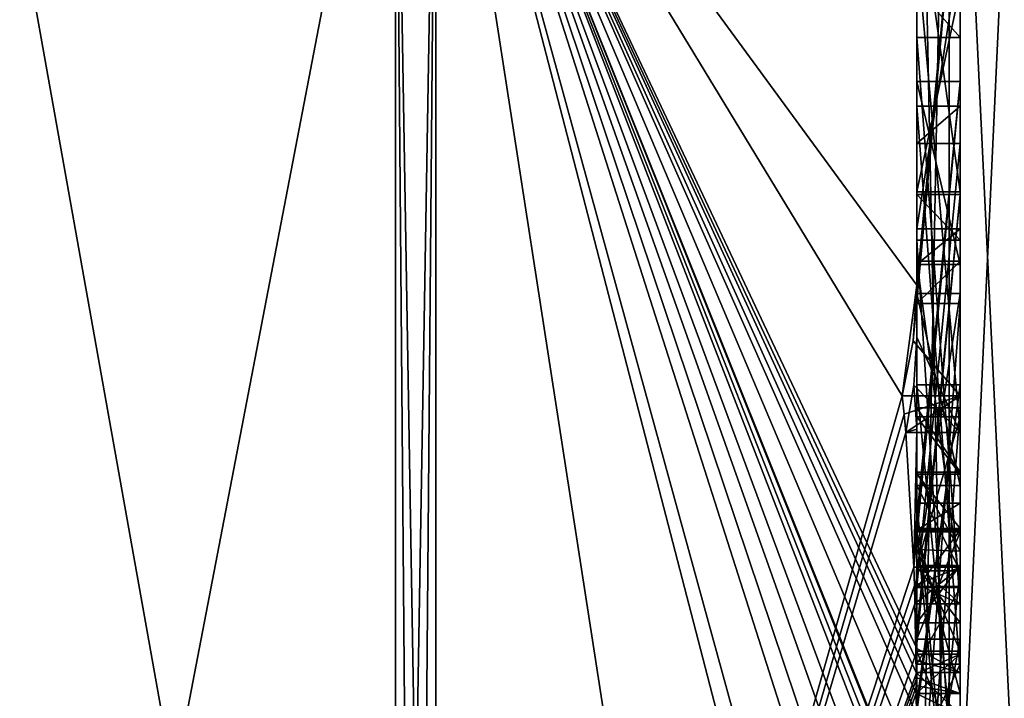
# Model space of a CAD drawing. Extents: x -23 to 1160, y -1999 to -1.
# Tile 246 of 254: x 1150.29 to 1154.8, y -43.9 to -40.79. Entities that reach past the tile are written whole.
import ezdxf

# ---------------------------------------------------------------- set-up
doc = ezdxf.new("R2010")
doc.units = 0
doc.header["$LTSCALE"] = 90.350045
for name, color, linetype in [('2592', 7, 'CONTINUOUS'), ('2597', 7, 'CONTINUOUS'), ('2598', 7, 'CONTINUOUS'), ('2599', 7, 'CONTINUOUS'), ('2600', 7, 'CONTINUOUS'), ('2605', 7, 'CONTINUOUS'), ('2606', 7, 'CONTINUOUS'), ('2613', 7, 'CONTINUOUS'), ('2614', 7, 'CONTINUOUS'), ('2615', 7, 'CONTINUOUS'), ('2618', 7, 'CONTINUOUS'), ('2619', 7, 'CONTINUOUS'), ('2620', 7, 'CONTINUOUS'), ('2622', 7, 'CONTINUOUS'), ('2623', 7, 'CONTINUOUS'), ('2624', 7, 'CONTINUOUS'), ('2625', 7, 'CONTINUOUS'), ('2626', 7, 'CONTINUOUS'), ('2627', 7, 'CONTINUOUS'), ('2628', 7, 'CONTINUOUS'), ('2629', 7, 'CONTINUOUS'), ('2630', 7, 'CONTINUOUS'), ('2631', 7, 'CONTINUOUS'), ('2632', 7, 'CONTINUOUS'), ('2633', 7, 'CONTINUOUS'), ('2634', 7, 'CONTINUOUS'), ('2635', 7, 'CONTINUOUS'), ('2636', 7, 'CONTINUOUS'), ('2640', 7, 'CONTINUOUS'), ('2674', 7, 'CONTINUOUS'), ('2675', 7, 'CONTINUOUS'), ('2722', 7, 'CONTINUOUS'), ('2723', 7, 'CONTINUOUS'), ('2724', 7, 'CONTINUOUS'), ('2725', 7, 'CONTINUOUS'), ('2726', 7, 'CONTINUOUS'), ('2731', 7, 'CONTINUOUS'), ('2732', 7, 'CONTINUOUS'), ('2733', 7, 'CONTINUOUS'), ('2734', 7, 'CONTINUOUS'), ('2735', 7, 'CONTINUOUS'), ('2736', 7, 'CONTINUOUS'), ('2737', 7, 'CONTINUOUS'), ('2738', 7, 'CONTINUOUS'), ('2739', 7, 'CONTINUOUS'), ('2740', 7, 'CONTINUOUS'), ('2741', 7, 'CONTINUOUS'), ('2742', 7, 'CONTINUOUS'), ('2743', 7, 'CONTINUOUS'), ('2745', 7, 'CONTINUOUS'), ('2746', 7, 'CONTINUOUS'), ('2747', 7, 'CONTINUOUS'), ('2748', 7, 'CONTINUOUS'), ('2749', 7, 'CONTINUOUS'), ('2750', 7, 'CONTINUOUS'), ('2751', 7, 'CONTINUOUS'), ('2752', 7, 'CONTINUOUS')]:
    doc.layers.add(name, color=color, linetype=linetype)

msp = doc.modelspace()

# ---------------------------------------------------------------- linework, layer by layer
at = {"layer": '2592', "linetype": 'CONTINUOUS'}
for points in [[(1154.4, -35.6608, 50.9321), (1154.4, -42.0038, 46.5699), (1154.4, -37.0392, 48.6813), (1154.4, -35.6608, 50.9321)], [(1154.4, -37.0392, 48.6813), (1154.4, -42.0038, 46.5699), (1154.4, -38.471, 47.7638), (1154.4, -37.0392, 48.6813)], [(1154.4, -41.1824, 22.8326), (1154.4, -39.1573, 17.0074), (1154.4, -38.471, 18.2362), (1154.4, -41.1824, 22.8326)], [(1154.4, -41.1824, 22.8326), (1154.4, -38.471, 18.2362), (1154.4, -46.0213, 31.3138), (1154.4, -41.1824, 22.8326)], [(1154.4, -43.9233, 38.4201), (1154.4, -44.7004, 37.0741), (1154.4, -38.471, 47.7638), (1154.4, -43.9233, 38.4201)], [(1154.4, -38.471, 47.7638), (1154.4, -44.7004, 37.0741), (1154.4, -46.0213, 34.6862), (1154.4, -38.471, 47.7638)], [(1154.4, -42.8623, 40.2577), (1154.4, -43.9233, 38.4201), (1154.4, -38.471, 47.7638), (1154.4, -42.8623, 40.2577)], [(1154.4, -42.5668, 40.7696), (1154.4, -42.8623, 40.2577), (1154.4, -38.471, 47.7638), (1154.4, -42.5668, 40.7696)], [(1154.4, -41.7982, 42.1008), (1154.4, -42.5668, 40.7696), (1154.4, -38.471, 47.7638), (1154.4, -41.7982, 42.1008)], [(1154.4, -41.5888, 42.4636), (1154.4, -41.7982, 42.1008), (1154.4, -38.471, 47.7638), (1154.4, -41.5888, 42.4636)], [(1154.4, -40.868, 43.712), (1154.4, -41.5888, 42.4636), (1154.4, -38.471, 47.7638), (1154.4, -40.868, 43.712)], [(1154.4, -40.6416, 44.1042), (1154.4, -40.868, 43.712), (1154.4, -38.471, 47.7638), (1154.4, -40.6416, 44.1042)], [(1154.4, -42.0038, 46.5699), (1154.4, -39.9144, 45.3636), (1154.4, -38.471, 47.7638), (1154.4, -42.0038, 46.5699)], [(1154.4, -43.6713, 21.3956), (1154.4, -39.1573, 17.0074), (1154.4, -41.1824, 22.8326), (1154.4, -43.6713, 21.3956)], [(1154.4, -41.5757, 45.2204), (1154.4, -40.6416, 44.1042), (1154.4, -40.1409, 44.9714), (1154.4, -41.5757, 45.2204)], [(1154.4, -40.4525, 45.2864), (1154.4, -42.2421, 46.3196), (1154.4, -41.745, 45.5097), (1154.4, -40.4525, 45.2864)], [(1154.4, -43.2856, 45.1078), (1154.4, -41.5888, 42.4636), (1154.4, -40.868, 43.712), (1154.4, -43.2856, 45.1078)], [(1154.4, -41.0701, 44.2166), (1154.4, -41.9098, 45.2243), (1154.4, -42.6649, 45.8527), (1154.4, -41.0701, 44.2166)], [(1154.4, -43.0722, 45.3725), (1154.4, -41.0701, 44.2166), (1154.4, -42.6649, 45.8527), (1154.4, -43.0722, 45.3725)], [(1154.4, -41.3536, 23.129), (1154.4, -41.1824, 22.8326), (1154.4, -46.0213, 31.3138), (1154.4, -41.3536, 23.129)], [(1154.4, -43.3864, 21.9554), (1154.4, -41.3536, 23.129), (1154.4, -41.8936, 24.0644), (1154.4, -43.3864, 21.9554)], [(1154.4, -41.8936, 24.0644), (1154.4, -41.3536, 23.129), (1154.4, -46.0213, 31.3138), (1154.4, -41.8936, 24.0644)], [(1154.4, -43.5981, 44.7025), (1154.4, -41.5888, 42.4636), (1154.4, -43.4432, 44.9061), (1154.4, -43.5981, 44.7025)], [(1154.4, -43.4432, 44.9061), (1154.4, -41.5888, 42.4636), (1154.4, -43.2856, 45.1078), (1154.4, -43.4432, 44.9061)], [(1154.4, -41.745, 45.5097), (1154.4, -42.2421, 46.3196), (1154.4, -41.9098, 45.2243), (1154.4, -41.745, 45.5097)], [(1154.4, -44.8863, 42.752), (1154.4, -42.5668, 40.7696), (1154.4, -41.7982, 42.1008), (1154.4, -44.8863, 42.752)], [(1154.4, -42.0881, 24.4014), (1154.4, -41.8936, 24.0644), (1154.4, -46.0213, 31.3138), (1154.4, -42.0881, 24.4014)], [(1154.4, -41.9098, 45.2243), (1154.4, -42.2421, 46.3196), (1154.4, -42.6649, 45.8527), (1154.4, -41.9098, 45.2243)], [(1154.4, -42.9225, 43.4447), (1154.4, -43.3148, 42.7653), (1154.4, -42.0428, 42.4851), (1154.4, -42.9225, 43.4447)], [(1154.4, -44.6844, 22.9024), (1154.4, -42.0881, 24.4014), (1154.4, -42.8713, 25.1498), (1154.4, -44.6844, 22.9024)], [(1154.4, -42.8713, 25.1498), (1154.4, -42.0881, 24.4014), (1154.4, -42.608, 25.3018), (1154.4, -42.8713, 25.1498)], [(1154.4, -42.608, 25.3018), (1154.4, -42.0881, 24.4014), (1154.4, -46.0213, 31.3138), (1154.4, -42.608, 25.3018)], [(1154.4, -43.9214, 21.7412), (1154.4, -42.4607, 23.7837), (1154.4, -44.4993, 22.6066), (1154.4, -43.9214, 21.7412)], [(1154.4, -45.158, 42.2656), (1154.4, -42.5668, 40.7696), (1154.4, -45.024, 42.5097), (1154.4, -45.158, 42.2656)], [(1154.4, -45.024, 42.5097), (1154.4, -42.5668, 40.7696), (1154.4, -44.8863, 42.752), (1154.4, -45.024, 42.5097)], [(1154.4, -43.2894, 26.4821), (1154.4, -42.608, 25.3018), (1154.4, -46.0213, 31.3138), (1154.4, -43.2894, 26.4821)], [(1154.4, -43.2164, 39.8471), (1154.4, -43.9233, 38.4201), (1154.4, -42.8623, 40.2577), (1154.4, -43.2164, 39.8471)], [(1154.4, -43.1201, 25.5806), (1154.4, -44.6844, 22.9024), (1154.4, -42.8713, 25.1498), (1154.4, -43.1201, 25.5806)], [(1154.4, -43.0044, 40.6196), (1154.4, -45.0759, 41.8156), (1154.4, -43.1278, 40.406), (1154.4, -43.0044, 40.6196)], [(1154.4, -44.9428, 23.9538), (1154.4, -44.6844, 22.9024), (1154.4, -43.1201, 25.5806), (1154.4, -44.9428, 23.9538)], [(1154.4, -45.1915, 24.3847), (1154.4, -44.9428, 23.9538), (1154.4, -43.1201, 25.5806), (1154.4, -45.1915, 24.3847)], [(1154.4, -43.1278, 40.406), (1154.4, -45.0759, 41.8156), (1154.4, -43.3925, 40.1131), (1154.4, -43.1278, 40.406)], [(1154.4, -43.1358, 43.6833), (1154.4, -43.8058, 44.4205), (1154.4, -43.6281, 42.8308), (1154.4, -43.1358, 43.6833)], [(1154.4, -43.6825, 39.6419), (1154.4, -43.9233, 38.4201), (1154.4, -43.2164, 39.8471), (1154.4, -43.6825, 39.6419)], [(1154.4, -43.5527, 26.33), (1154.4, -43.2894, 26.4821), (1154.4, -46.0213, 31.3138), (1154.4, -43.5527, 26.33)], [(1154.4, -43.2944, 25.8826), (1154.4, -43.5527, 26.33), (1154.4, -45.3659, 24.6866), (1154.4, -43.2944, 25.8826)], [(1154.4, -43.3925, 40.1131), (1154.4, -45.0759, 41.8156), (1154.4, -43.7428, 39.9829), (1154.4, -43.3925, 40.1131)], [(1154.4, -45.3659, 24.6866), (1154.4, -43.5527, 26.33), (1154.4, -46.0213, 31.3138), (1154.4, -45.3659, 24.6866)], [(1154.4, -43.6281, 42.8308), (1154.4, -43.8058, 44.4205), (1154.4, -44.2671, 43.7532), (1154.4, -43.6281, 42.8308)], [(1154.4, -44.7017, 43.0683), (1154.4, -43.6281, 42.8308), (1154.4, -44.2671, 43.7532), (1154.4, -44.7017, 43.0683)], [(1154.4, -44.2139, 39.6461), (1154.4, -43.9233, 38.4201), (1154.4, -43.6825, 39.6419), (1154.4, -44.2139, 39.6461)], [(1154.4, -43.7428, 39.9829), (1154.4, -45.0759, 41.8156), (1154.4, -44.1618, 40.0093), (1154.4, -43.7428, 39.9829)]]:
    msp.add_3dface(points, dxfattribs=at)
at = {"layer": '2597', "linetype": 'CONTINUOUS'}
for points in [[(1154.4, -42.0038, 46.5699), (1154.4, -35.6608, 50.9321), (1152.1949, -38.9913, 52.0374), (1154.4, -42.0038, 46.5699)], [(1154.3341, -42.5125, 46.8636), (1154.4, -42.0038, 46.5699), (1152.1949, -38.9913, 52.0374), (1154.3341, -42.5125, 46.8636)], [(1152.1949, -49.9825, 33), (1154.3341, -42.5125, 46.8636), (1152.1949, -38.9913, 52.0374), (1152.1949, -49.9825, 33)], [(1154.3834, -42.2602, 46.718), (1154.4, -42.0038, 46.5699), (1154.3341, -42.5125, 46.8636), (1154.3834, -42.2602, 46.718)], [(1154.4, -42.6649, 45.8527), (1154.4, -42.2421, 46.3196), (1154.3877, -42.4626, 46.4469), (1154.4, -42.6649, 45.8527)], [(1154.3508, -42.6805, 46.5727), (1154.4, -42.6649, 45.8527), (1154.3877, -42.4626, 46.4469), (1154.3508, -42.6805, 46.5727)], [(1154.3429, -42.5961, 46.7189), (1154.3341, -42.5125, 46.8636), (1152.1949, -49.9825, 33), (1154.3429, -42.5961, 46.7189)], [(1154.3508, -42.6805, 46.5727), (1154.3429, -42.5961, 46.7189), (1152.1949, -49.9825, 33), (1154.3508, -42.6805, 46.5727)], [(1154.4, -42.6649, 45.8527), (1154.3508, -42.6805, 46.5727), (1154.3867, -43.2981, 45.5029), (1154.4, -42.6649, 45.8527)], [(1154.4, -43.0722, 45.3725), (1154.4, -42.6649, 45.8527), (1154.3867, -43.2981, 45.5029), (1154.4, -43.0722, 45.3725)], [(1154.3867, -43.2981, 45.5029), (1154.3508, -42.6805, 46.5727), (1152.1949, -49.9825, 33), (1154.3867, -43.2981, 45.5029)], [(1154.3967, -43.1853, 45.4378), (1154.4, -43.0722, 45.3725), (1154.3867, -43.2981, 45.5029), (1154.3967, -43.1853, 45.4378)], [(1154.3893, -43.3819, 45.3577), (1154.3867, -43.2981, 45.5029), (1152.1949, -49.9825, 33), (1154.3893, -43.3819, 45.3577)], [(1154.4, -43.4432, 44.9061), (1154.4, -43.2856, 45.1078), (1154.3979, -43.376, 45.1599), (1154.4, -43.4432, 44.9061)], [(1154.3915, -43.4661, 45.212), (1154.3893, -43.3819, 45.3577), (1152.1949, -49.9825, 33), (1154.3915, -43.4661, 45.212)], [(1154.3915, -43.4661, 45.212), (1154.4, -43.4432, 44.9061), (1154.3979, -43.376, 45.1599), (1154.3915, -43.4661, 45.212)], [(1154.3958, -43.6968, 44.8124), (1154.3915, -43.4661, 45.212), (1152.1949, -49.9825, 33), (1154.3958, -43.6968, 44.8124)], [(1154.4, -43.4432, 44.9061), (1154.3915, -43.4661, 45.212), (1154.3958, -43.6968, 44.8124), (1154.4, -43.4432, 44.9061)], [(1154.3989, -43.6475, 44.7575), (1154.4, -43.4432, 44.9061), (1154.3958, -43.6968, 44.8124), (1154.3989, -43.6475, 44.7575)], [(1154.4, -43.5981, 44.7025), (1154.4, -43.4432, 44.9061), (1154.3989, -43.6475, 44.7575), (1154.4, -43.5981, 44.7025)], [(1154.3969, -43.787, 44.656), (1154.3958, -43.6968, 44.8124), (1152.1949, -49.9825, 33), (1154.3969, -43.787, 44.656)], [(1154.3978, -43.8775, 44.4994), (1154.3969, -43.787, 44.656), (1152.1949, -49.9825, 33), (1154.3978, -43.8775, 44.4994)], [(1154.4, -44.2671, 43.7532), (1154.4, -43.8058, 44.4205), (1152.1949, -49.9825, 33), (1154.4, -44.2671, 43.7532)], [(1154.4, -43.8058, 44.4205), (1154.3995, -43.8416, 44.46), (1152.1949, -49.9825, 33), (1154.4, -43.8058, 44.4205)], [(1154.3995, -43.8416, 44.46), (1154.3978, -43.8775, 44.4994), (1152.1949, -49.9825, 33), (1154.3995, -43.8416, 44.46)]]:
    msp.add_3dface(points, dxfattribs=at)
at = {"layer": '2598', "linetype": 'CONTINUOUS'}
for points in [[(1154.4, -44.2162, 22.1702), (1154.4, -44.4993, 22.6066), (1152.1949, -38.9913, 13.9626), (1154.4, -44.2162, 22.1702)], [(1154.4, -44.2162, 22.1702), (1152.1949, -38.9913, 13.9626), (1154.3985, -43.974, 21.6677), (1154.4, -44.2162, 22.1702)], [(1154.4, -39.1573, 17.0074), (1154.4, -43.6713, 21.3956), (1152.1949, -38.9913, 13.9626), (1154.4, -39.1573, 17.0074)], [(1152.1949, -38.9913, 13.9626), (1154.4, -43.6713, 21.3956), (1154.3992, -43.7259, 21.3641), (1152.1949, -38.9913, 13.9626)], [(1154.4, -44.6844, 22.9024), (1154.4, -44.946, 23.352), (1152.1949, -38.9913, 13.9626), (1154.4, -44.6844, 22.9024)], [(1154.4, -44.6844, 22.9024), (1152.1949, -38.9913, 13.9626), (1154.4, -44.599, 22.7504), (1154.4, -44.6844, 22.9024)], [(1152.1949, -38.9913, 13.9626), (1154.4, -44.946, 23.352), (1154.4, -45.2061, 23.8018), (1152.1949, -38.9913, 13.9626)], [(1154.4, -47.0336, 28.7609), (1154.4, -47.5, 33), (1152.1949, -38.9913, 13.9626), (1154.4, -47.0336, 28.7609)], [(1154.4, -47.0336, 28.7609), (1152.1949, -38.9913, 13.9626), (1154.3979, -45.8875, 24.9821), (1154.4, -47.0336, 28.7609)], [(1154.4, -47.5, 33), (1153.7691, -49.1602, 33), (1152.1949, -38.9913, 13.9626), (1154.4, -47.5, 33)], [(1153.7691, -49.1602, 33), (1152.1949, -49.9825, 33), (1152.1949, -38.9913, 13.9626), (1153.7691, -49.1602, 33)], [(1154.3979, -45.8875, 24.9821), (1152.1949, -38.9913, 13.9626), (1154.3996, -45.5472, 24.3927), (1154.3979, -45.8875, 24.9821)], [(1154.3996, -45.5472, 24.3927), (1152.1949, -38.9913, 13.9626), (1154.4, -45.2061, 23.8018), (1154.3996, -45.5472, 24.3927)], [(1154.4, -44.599, 22.7504), (1152.1949, -38.9913, 13.9626), (1154.4, -44.5119, 22.5994), (1154.4, -44.599, 22.7504)], [(1154.4, -44.5119, 22.5994), (1152.1949, -38.9913, 13.9626), (1154.4, -44.4993, 22.6066), (1154.4, -44.5119, 22.5994)], [(1154.3985, -43.974, 21.6677), (1152.1949, -38.9913, 13.9626), (1154.3978, -43.8771, 21.5), (1154.3985, -43.974, 21.6677)], [(1154.3978, -43.8771, 21.5), (1152.1949, -38.9913, 13.9626), (1154.3969, -43.7805, 21.3326), (1154.3978, -43.8771, 21.5)], [(1154.3969, -43.7805, 21.3326), (1152.1949, -38.9913, 13.9626), (1154.3992, -43.7259, 21.3641), (1154.3969, -43.7805, 21.3326)]]:
    msp.add_3dface(points, dxfattribs=at)
at = {"layer": '2599', "linetype": 'CONTINUOUS'}
for points in [[(1150, -49.444, 33), (1150, -38.7214, 14.4288), (1152.0094, -49.9698, 33), (1150, -49.444, 33)], [(1152.0094, -49.9698, 33), (1150, -38.7214, 14.4288), (1152.0094, -38.9849, 13.9736), (1152.0094, -49.9698, 33)]]:
    msp.add_3dface(points, dxfattribs=at)
at = {"layer": '2600', "linetype": 'CONTINUOUS'}
for points in [[(1150, -38.7214, 51.5712), (1150, -49.444, 33), (1152.0094, -38.9849, 52.0264), (1150, -38.7214, 51.5712)], [(1150, -49.444, 33), (1152.0094, -49.9698, 33), (1152.0094, -38.9849, 52.0264), (1150, -49.444, 33)]]:
    msp.add_3dface(points, dxfattribs=at)
at = {"layer": '2605', "linetype": 'CONTINUOUS'}
for points in [[(1152.0094, -49.9698, 33), (1152.1949, -38.9913, 52.0374), (1152.0094, -38.9849, 52.0264), (1152.0094, -49.9698, 33)], [(1152.1949, -38.9913, 52.0374), (1152.0094, -49.9698, 33), (1152.1016, -49.9849, 33), (1152.1949, -38.9913, 52.0374)], [(1152.1949, -49.9825, 33), (1152.1949, -38.9913, 52.0374), (1152.1016, -49.9849, 33), (1152.1949, -49.9825, 33)]]:
    msp.add_3dface(points, dxfattribs=at)
at = {"layer": '2606', "linetype": 'CONTINUOUS'}
for points in [[(1152.1949, -38.9913, 13.9626), (1152.1949, -49.9825, 33), (1152.0094, -38.9849, 13.9736), (1152.1949, -38.9913, 13.9626)], [(1152.0094, -38.9849, 13.9736), (1152.1949, -49.9825, 33), (1152.1016, -49.9849, 33), (1152.0094, -38.9849, 13.9736)], [(1152.0094, -49.9698, 33), (1152.0094, -38.9849, 13.9736), (1152.1016, -49.9849, 33), (1152.0094, -49.9698, 33)]]:
    msp.add_3dface(points, dxfattribs=at)
at = {"layer": '2613', "linetype": 'CONTINUOUS'}
for points in [[(1154.6, -43.7805, 21.3326), (1154.6, -41.1824, 22.8326), (1154.6, -41.3536, 23.129), (1154.6, -43.7805, 21.3326)], [(1154.6, -43.3864, 21.9554), (1154.6, -43.7805, 21.3326), (1154.6, -41.3536, 23.129), (1154.6, -43.3864, 21.9554)], [(1154.6, -42.4607, 23.7837), (1154.6, -43.974, 21.6677), (1154.6, -41.8936, 24.0644), (1154.6, -42.4607, 23.7837)], [(1154.6, -41.8936, 24.0644), (1154.6, -43.974, 21.6677), (1154.6, -43.3864, 21.9554), (1154.6, -41.8936, 24.0644)], [(1154.6, -42.0881, 24.4014), (1154.6, -42.4607, 23.7837), (1154.6, -41.8936, 24.0644), (1154.6, -42.0881, 24.4014)], [(1154.6, -44.5119, 22.5994), (1154.6, -42.4607, 23.7837), (1154.6, -42.0881, 24.4014), (1154.6, -44.5119, 22.5994)], [(1154.6, -44.6862, 22.9014), (1154.6, -44.5119, 22.5994), (1154.6, -42.0881, 24.4014), (1154.6, -44.6862, 22.9014)], [(1154.6, -42.608, 25.3018), (1154.6, -43.2894, 26.4821), (1154.6, -42.8713, 25.1498), (1154.6, -42.608, 25.3018)], [(1154.6, -42.8713, 25.1498), (1154.6, -43.2894, 26.4821), (1154.6, -43.1201, 25.5806), (1154.6, -42.8713, 25.1498)], [(1154.6, -43.2894, 26.4821), (1154.6, -43.2944, 25.8826), (1154.6, -43.1201, 25.5806), (1154.6, -43.2894, 26.4821)], [(1154.6, -43.1201, 25.5806), (1154.6, -43.2944, 25.8826), (1154.6, -45.1915, 24.3847), (1154.6, -43.1201, 25.5806)], [(1154.6, -43.5527, 26.33), (1154.6, -43.2944, 25.8826), (1154.6, -43.2894, 26.4821), (1154.6, -43.5527, 26.33)], [(1154.6, -43.2944, 25.8826), (1154.6, -45.3659, 24.6866), (1154.6, -45.1915, 24.3847), (1154.6, -43.2944, 25.8826)], [(1154.6, -43.974, 21.6677), (1154.6, -43.7805, 21.3326), (1154.6, -43.3864, 21.9554), (1154.6, -43.974, 21.6677)]]:
    msp.add_3dface(points, dxfattribs=at)
at = {"layer": '2614', "linetype": 'CONTINUOUS'}
for points in [[(1154.4, -43.1201, 25.5806), (1154.4, -42.8713, 25.1498), (1154.6, -43.1201, 25.5806), (1154.4, -43.1201, 25.5806)], [(1154.4, -42.8713, 25.1498), (1154.6, -42.8713, 25.1498), (1154.6, -43.1201, 25.5806), (1154.4, -42.8713, 25.1498)]]:
    msp.add_3dface(points, dxfattribs=at)
at = {"layer": '2615', "linetype": 'CONTINUOUS'}
for points in [[(1154.4, -45.1915, 24.3847), (1154.4, -43.1201, 25.5806), (1154.6, -45.1915, 24.3847), (1154.4, -45.1915, 24.3847)], [(1154.4, -43.1201, 25.5806), (1154.6, -43.1201, 25.5806), (1154.6, -45.1915, 24.3847), (1154.4, -43.1201, 25.5806)]]:
    msp.add_3dface(points, dxfattribs=at)
at = {"layer": '2618', "linetype": 'CONTINUOUS'}
for points in [[(1154.3978, -43.8771, 21.5), (1154.3969, -43.7805, 21.3326), (1154.6, -43.974, 21.6677), (1154.3978, -43.8771, 21.5)], [(1154.3969, -43.7805, 21.3326), (1154.6, -43.7805, 21.3326), (1154.6, -43.974, 21.6677), (1154.3969, -43.7805, 21.3326)], [(1154.3985, -43.974, 21.6677), (1154.3978, -43.8771, 21.5), (1154.6, -43.974, 21.6677), (1154.3985, -43.974, 21.6677)]]:
    msp.add_3dface(points, dxfattribs=at)
at = {"layer": '2619', "linetype": 'CONTINUOUS'}
for points in [[(1154.3996, -43.9477, 21.7045), (1154.3985, -43.974, 21.6677), (1154.6, -42.4607, 23.7837), (1154.3996, -43.9477, 21.7045)], [(1154.3985, -43.974, 21.6677), (1154.6, -43.974, 21.6677), (1154.6, -42.4607, 23.7837), (1154.3985, -43.974, 21.6677)], [(1154.4, -43.9214, 21.7412), (1154.3996, -43.9477, 21.7045), (1154.6, -42.4607, 23.7837), (1154.4, -43.9214, 21.7412)], [(1154.4, -42.4607, 23.7837), (1154.4, -43.9214, 21.7412), (1154.6, -42.4607, 23.7837), (1154.4, -42.4607, 23.7837)]]:
    msp.add_3dface(points, dxfattribs=at)
at = {"layer": '2620', "linetype": 'CONTINUOUS'}
for points in [[(1154.4, -44.4993, 22.6066), (1154.4, -42.4607, 23.7837), (1154.6, -44.5119, 22.5994), (1154.4, -44.4993, 22.6066)], [(1154.4, -42.4607, 23.7837), (1154.6, -42.4607, 23.7837), (1154.6, -44.5119, 22.5994), (1154.4, -42.4607, 23.7837)]]:
    msp.add_3dface(points, dxfattribs=at)
at = {"layer": '2622', "linetype": 'CONTINUOUS'}
for points in [[(1154.4, -42.0881, 24.4014), (1154.4, -44.6844, 22.9024), (1154.6, -42.0881, 24.4014), (1154.4, -42.0881, 24.4014)], [(1154.4, -44.6844, 22.9024), (1154.6, -44.6862, 22.9014), (1154.6, -42.0881, 24.4014), (1154.4, -44.6844, 22.9024)]]:
    msp.add_3dface(points, dxfattribs=at)
at = {"layer": '2623', "linetype": 'CONTINUOUS'}
for points in [[(1154.4, -41.8936, 24.0644), (1154.4, -42.0881, 24.4014), (1154.6, -41.8936, 24.0644), (1154.4, -41.8936, 24.0644)], [(1154.4, -42.0881, 24.4014), (1154.6, -42.0881, 24.4014), (1154.6, -41.8936, 24.0644), (1154.4, -42.0881, 24.4014)]]:
    msp.add_3dface(points, dxfattribs=at)
at = {"layer": '2624', "linetype": 'CONTINUOUS'}
for points in [[(1154.4, -43.3864, 21.9554), (1154.4, -41.8936, 24.0644), (1154.6, -43.3864, 21.9554), (1154.4, -43.3864, 21.9554)], [(1154.4, -41.8936, 24.0644), (1154.6, -41.8936, 24.0644), (1154.6, -43.3864, 21.9554), (1154.4, -41.8936, 24.0644)]]:
    msp.add_3dface(points, dxfattribs=at)
at = {"layer": '2625', "linetype": 'CONTINUOUS'}
for points in [[(1154.4, -41.3536, 23.129), (1154.4, -43.3864, 21.9554), (1154.6, -41.3536, 23.129), (1154.4, -41.3536, 23.129)], [(1154.4, -43.3864, 21.9554), (1154.6, -43.3864, 21.9554), (1154.6, -41.3536, 23.129), (1154.4, -43.3864, 21.9554)]]:
    msp.add_3dface(points, dxfattribs=at)
at = {"layer": '2626', "linetype": 'CONTINUOUS'}
for points in [[(1154.4, -41.1824, 22.8326), (1154.4, -41.3536, 23.129), (1154.6, -41.1824, 22.8326), (1154.4, -41.1824, 22.8326)], [(1154.6, -41.1824, 22.8326), (1154.4, -41.3536, 23.129), (1154.6, -41.3536, 23.129), (1154.6, -41.1824, 22.8326)]]:
    msp.add_3dface(points, dxfattribs=at)
at = {"layer": '2627', "linetype": 'CONTINUOUS'}
for points in [[(1154.4, -43.6713, 21.3956), (1154.4, -41.1824, 22.8326), (1154.6, -43.7805, 21.3326), (1154.4, -43.6713, 21.3956)], [(1154.4, -41.1824, 22.8326), (1154.6, -41.1824, 22.8326), (1154.6, -43.7805, 21.3326), (1154.4, -41.1824, 22.8326)], [(1154.3992, -43.7259, 21.3641), (1154.4, -43.6713, 21.3956), (1154.6, -43.7805, 21.3326), (1154.3992, -43.7259, 21.3641)], [(1154.3969, -43.7805, 21.3326), (1154.3992, -43.7259, 21.3641), (1154.6, -43.7805, 21.3326), (1154.3969, -43.7805, 21.3326)]]:
    msp.add_3dface(points, dxfattribs=at)
at = {"layer": '2628', "linetype": 'CONTINUOUS'}
for points in [[(1154.6, -42.6805, 46.5727), (1154.6, -40.4525, 45.2864), (1154.6, -39.9144, 45.3636), (1154.6, -42.6805, 46.5727)], [(1154.6, -42.5125, 46.8636), (1154.6, -42.6805, 46.5727), (1154.6, -39.9144, 45.3636), (1154.6, -42.5125, 46.8636)], [(1154.6, -40.4525, 45.2864), (1154.6, -41.745, 45.5097), (1154.6, -40.1409, 44.9714), (1154.6, -40.4525, 45.2864)], [(1154.6, -40.1409, 44.9714), (1154.6, -41.745, 45.5097), (1154.6, -41.5757, 45.2204), (1154.6, -40.1409, 44.9714)], [(1154.6, -41.0701, 44.2166), (1154.6, -40.868, 43.712), (1154.6, -40.6416, 44.1042), (1154.6, -41.0701, 44.2166)], [(1154.6, -41.9098, 45.2243), (1154.6, -41.0701, 44.2166), (1154.6, -40.6416, 44.1042), (1154.6, -41.9098, 45.2243)], [(1154.6, -41.5757, 45.2204), (1154.6, -41.9098, 45.2243), (1154.6, -40.6416, 44.1042), (1154.6, -41.5757, 45.2204)], [(1154.6, -43.4661, 45.212), (1154.6, -40.868, 43.712), (1154.6, -41.0701, 44.2166), (1154.6, -43.4661, 45.212)], [(1154.6, -43.2981, 45.5029), (1154.6, -43.4661, 45.212), (1154.6, -41.0701, 44.2166), (1154.6, -43.2981, 45.5029)], [(1154.6, -41.745, 45.5097), (1154.6, -41.9098, 45.2243), (1154.6, -41.5757, 45.2204), (1154.6, -41.745, 45.5097)], [(1154.6, -41.7982, 42.1008), (1154.6, -41.5888, 42.4636), (1154.6, -42.0428, 42.4851), (1154.6, -41.7982, 42.1008)], [(1154.6, -41.5888, 42.4636), (1154.6, -43.6968, 44.8124), (1154.6, -42.9225, 43.4447), (1154.6, -41.5888, 42.4636)], [(1154.6, -42.0428, 42.4851), (1154.6, -41.5888, 42.4636), (1154.6, -42.9225, 43.4447), (1154.6, -42.0428, 42.4851)], [(1154.6, -44.8863, 42.752), (1154.6, -41.7982, 42.1008), (1154.6, -44.7035, 43.0687), (1154.6, -44.8863, 42.752)], [(1154.6, -44.7035, 43.0687), (1154.6, -41.7982, 42.1008), (1154.6, -43.6281, 42.8308), (1154.6, -44.7035, 43.0687)], [(1154.6, -43.6281, 42.8308), (1154.6, -41.7982, 42.1008), (1154.6, -43.3148, 42.7653), (1154.6, -43.6281, 42.8308)], [(1154.6, -43.3148, 42.7653), (1154.6, -41.7982, 42.1008), (1154.6, -42.0428, 42.4851), (1154.6, -43.3148, 42.7653)], [(1154.6, -42.5668, 40.7696), (1154.6, -45.1649, 42.2696), (1154.6, -45.0759, 41.8156), (1154.6, -42.5668, 40.7696)], [(1154.6, -42.8623, 40.2577), (1154.6, -42.5668, 40.7696), (1154.6, -43.0044, 40.6196), (1154.6, -42.8623, 40.2577)], [(1154.6, -42.5668, 40.7696), (1154.6, -45.0759, 41.8156), (1154.6, -43.0044, 40.6196), (1154.6, -42.5668, 40.7696)], [(1154.6, -43.2248, 39.8404), (1154.6, -42.8623, 40.2577), (1154.6, -43.3909, 40.1138), (1154.6, -43.2248, 39.8404)], [(1154.6, -43.3909, 40.1138), (1154.6, -42.8623, 40.2577), (1154.6, -43.1278, 40.406), (1154.6, -43.3909, 40.1138)], [(1154.6, -43.1278, 40.406), (1154.6, -42.8623, 40.2577), (1154.6, -43.0044, 40.6196), (1154.6, -43.1278, 40.406)], [(1154.6, -43.1358, 43.6833), (1154.6, -43.6281, 42.8308), (1154.6, -42.9225, 43.4447), (1154.6, -43.1358, 43.6833)], [(1154.6, -43.6281, 42.8308), (1154.6, -43.3148, 42.7653), (1154.6, -42.9225, 43.4447), (1154.6, -43.6281, 42.8308)], [(1154.6, -43.6968, 44.8124), (1154.6, -43.1358, 43.6833), (1154.6, -42.9225, 43.4447), (1154.6, -43.6968, 44.8124)], [(1154.6, -43.8775, 44.4994), (1154.6, -43.1358, 43.6833), (1154.6, -43.6968, 44.8124), (1154.6, -43.8775, 44.4994)], [(1154.6, -43.6825, 39.6419), (1154.6, -43.2248, 39.8404), (1154.6, -44.1316, 40.0018), (1154.6, -43.6825, 39.6419)], [(1154.6, -44.1316, 40.0018), (1154.6, -43.2248, 39.8404), (1154.6, -43.7428, 39.9829), (1154.6, -44.1316, 40.0018)], [(1154.6, -43.7428, 39.9829), (1154.6, -43.2248, 39.8404), (1154.6, -43.3909, 40.1138), (1154.6, -43.7428, 39.9829)], [(1154.6, -44.1869, 39.6399), (1154.6, -43.6825, 39.6419), (1154.6, -45.346, 40.3126), (1154.6, -44.1869, 39.6399)], [(1154.6, -45.346, 40.3126), (1154.6, -43.6825, 39.6419), (1154.6, -45.5904, 40.7501), (1154.6, -45.346, 40.3126)], [(1154.6, -45.5904, 40.7501), (1154.6, -43.6825, 39.6419), (1154.6, -44.6269, 40.2036), (1154.6, -45.5904, 40.7501)], [(1154.6, -44.6269, 40.2036), (1154.6, -43.6825, 39.6419), (1154.6, -44.1316, 40.0018), (1154.6, -44.6269, 40.2036)]]:
    msp.add_3dface(points, dxfattribs=at)
at = {"layer": '2629', "linetype": 'CONTINUOUS'}
for points in [[(1154.4, -41.5757, 45.2204), (1154.4, -40.1409, 44.9714), (1154.6, -41.5757, 45.2204), (1154.4, -41.5757, 45.2204)], [(1154.4, -40.1409, 44.9714), (1154.6, -40.1409, 44.9714), (1154.6, -41.5757, 45.2204), (1154.4, -40.1409, 44.9714)]]:
    msp.add_3dface(points, dxfattribs=at)
at = {"layer": '2630', "linetype": 'CONTINUOUS'}
for points in [[(1154.4, -40.6416, 44.1042), (1154.4, -41.5757, 45.2204), (1154.6, -40.6416, 44.1042), (1154.4, -40.6416, 44.1042)], [(1154.4, -41.5757, 45.2204), (1154.6, -41.5757, 45.2204), (1154.6, -40.6416, 44.1042), (1154.4, -41.5757, 45.2204)]]:
    msp.add_3dface(points, dxfattribs=at)
at = {"layer": '2631', "linetype": 'CONTINUOUS'}
for points in [[(1154.4, -40.868, 43.712), (1154.4, -40.6416, 44.1042), (1154.6, -40.868, 43.712), (1154.4, -40.868, 43.712)], [(1154.6, -40.868, 43.712), (1154.4, -40.6416, 44.1042), (1154.6, -40.6416, 44.1042), (1154.6, -40.868, 43.712)]]:
    msp.add_3dface(points, dxfattribs=at)
at = {"layer": '2632', "linetype": 'CONTINUOUS'}
for points in [[(1154.4, -43.2856, 45.1078), (1154.4, -40.868, 43.712), (1154.6, -43.4661, 45.212), (1154.4, -43.2856, 45.1078)], [(1154.4, -40.868, 43.712), (1154.6, -40.868, 43.712), (1154.6, -43.4661, 45.212), (1154.4, -40.868, 43.712)], [(1154.3979, -43.376, 45.1599), (1154.4, -43.2856, 45.1078), (1154.6, -43.4661, 45.212), (1154.3979, -43.376, 45.1599)], [(1154.3915, -43.4661, 45.212), (1154.3979, -43.376, 45.1599), (1154.6, -43.4661, 45.212), (1154.3915, -43.4661, 45.212)]]:
    msp.add_3dface(points, dxfattribs=at)
at = {"layer": '2633', "linetype": 'CONTINUOUS'}
for points in [[(1154.4, -41.7982, 42.1008), (1154.4, -41.5888, 42.4636), (1154.6, -41.7982, 42.1008), (1154.4, -41.7982, 42.1008)], [(1154.6, -41.7982, 42.1008), (1154.4, -41.5888, 42.4636), (1154.6, -41.5888, 42.4636), (1154.6, -41.7982, 42.1008)]]:
    msp.add_3dface(points, dxfattribs=at)
at = {"layer": '2634', "linetype": 'CONTINUOUS'}
for points in [[(1154.4, -44.8863, 42.752), (1154.4, -41.7982, 42.1008), (1154.6, -44.8863, 42.752), (1154.4, -44.8863, 42.752)], [(1154.4, -41.7982, 42.1008), (1154.6, -41.7982, 42.1008), (1154.6, -44.8863, 42.752), (1154.4, -41.7982, 42.1008)]]:
    msp.add_3dface(points, dxfattribs=at)
at = {"layer": '2635', "linetype": 'CONTINUOUS'}
for points in [[(1154.4, -43.2164, 39.8471), (1154.4, -42.8623, 40.2577), (1154.6, -43.2248, 39.8404), (1154.4, -43.2164, 39.8471)], [(1154.4, -42.8623, 40.2577), (1154.6, -42.8623, 40.2577), (1154.6, -43.2248, 39.8404), (1154.4, -42.8623, 40.2577)], [(1154.4, -43.6825, 39.6419), (1154.4, -43.2164, 39.8471), (1154.6, -43.6825, 39.6419), (1154.4, -43.6825, 39.6419)], [(1154.4, -43.2164, 39.8471), (1154.6, -43.2248, 39.8404), (1154.6, -43.6825, 39.6419), (1154.4, -43.2164, 39.8471)]]:
    msp.add_3dface(points, dxfattribs=at)
at = {"layer": '2636', "linetype": 'CONTINUOUS'}
for points in [[(1154.4, -44.2139, 39.6461), (1154.4, -43.6825, 39.6419), (1154.6, -44.1869, 39.6399), (1154.4, -44.2139, 39.6461)], [(1154.4, -43.6825, 39.6419), (1154.6, -43.6825, 39.6419), (1154.6, -44.1869, 39.6399), (1154.4, -43.6825, 39.6419)]]:
    msp.add_3dface(points, dxfattribs=at)
at = {"layer": '2640', "linetype": 'CONTINUOUS'}
for points in [[(1154.4, -42.5668, 40.7696), (1154.4, -45.158, 42.2656), (1154.6, -42.5668, 40.7696), (1154.4, -42.5668, 40.7696)], [(1154.4, -45.158, 42.2656), (1154.4, -45.1649, 42.2696), (1154.6, -42.5668, 40.7696), (1154.4, -45.158, 42.2656)], [(1154.4, -45.1649, 42.2696), (1154.6, -45.1649, 42.2696), (1154.6, -42.5668, 40.7696), (1154.4, -45.1649, 42.2696)]]:
    msp.add_3dface(points, dxfattribs=at)
at = {"layer": '2674', "linetype": 'CONTINUOUS'}
for points in [[(1154.9, -45.5332, 34.5315), (1154.9, -38.093, 47.4185), (1154.549, -38.2017, 47.518), (1154.9, -45.5332, 34.5315)], [(1154.4, -38.471, 47.7638), (1154.549, -45.6738, 34.5759), (1154.549, -38.2017, 47.518), (1154.4, -38.471, 47.7638)], [(1154.549, -45.6738, 34.5759), (1154.9, -45.5332, 34.5315), (1154.549, -38.2017, 47.518), (1154.549, -45.6738, 34.5759)], [(1154.4, -38.471, 47.7638), (1154.4, -46.0213, 34.6862), (1154.549, -45.6738, 34.5759), (1154.4, -38.471, 47.7638)]]:
    msp.add_3dface(points, dxfattribs=at)
at = {"layer": '2675', "linetype": 'CONTINUOUS'}
for points in [[(1154.9, -38.093, 18.5815), (1154.9, -45.5332, 31.4685), (1154.549, -45.6738, 31.4241), (1154.9, -38.093, 18.5815)], [(1154.549, -38.2017, 18.482), (1154.9, -38.093, 18.5815), (1154.549, -45.6738, 31.4241), (1154.549, -38.2017, 18.482)], [(1154.4, -46.0213, 31.3138), (1154.4, -38.471, 18.2362), (1154.549, -38.2017, 18.482), (1154.4, -46.0213, 31.3138)], [(1154.4, -46.0213, 31.3138), (1154.549, -38.2017, 18.482), (1154.549, -45.6738, 31.4241), (1154.4, -46.0213, 31.3138)]]:
    msp.add_3dface(points, dxfattribs=at)
at = {"layer": '2722', "linetype": 'CONTINUOUS'}
for points in [[(1154.4, -42.8713, 25.1498), (1154.4, -42.608, 25.3018), (1154.6, -42.8713, 25.1498), (1154.4, -42.8713, 25.1498)], [(1154.4, -42.608, 25.3018), (1154.6, -42.608, 25.3018), (1154.6, -42.8713, 25.1498), (1154.4, -42.608, 25.3018)]]:
    msp.add_3dface(points, dxfattribs=at)
at = {"layer": '2723', "linetype": 'CONTINUOUS'}
for points in [[(1154.4, -42.608, 25.3018), (1154.4, -43.2894, 26.4821), (1154.6, -42.608, 25.3018), (1154.4, -42.608, 25.3018)], [(1154.4, -43.2894, 26.4821), (1154.6, -43.2894, 26.4821), (1154.6, -42.608, 25.3018), (1154.4, -43.2894, 26.4821)]]:
    msp.add_3dface(points, dxfattribs=at)
at = {"layer": '2724', "linetype": 'CONTINUOUS'}
for points in [[(1154.4, -43.2894, 26.4821), (1154.4, -43.5527, 26.33), (1154.6, -43.2894, 26.4821), (1154.4, -43.2894, 26.4821)], [(1154.4, -43.5527, 26.33), (1154.6, -43.5527, 26.33), (1154.6, -43.2894, 26.4821), (1154.4, -43.5527, 26.33)]]:
    msp.add_3dface(points, dxfattribs=at)
at = {"layer": '2725', "linetype": 'CONTINUOUS'}
for points in [[(1154.4, -43.5527, 26.33), (1154.4, -43.2944, 25.8826), (1154.6, -43.5527, 26.33), (1154.4, -43.5527, 26.33)], [(1154.4, -43.2944, 25.8826), (1154.6, -43.2944, 25.8826), (1154.6, -43.5527, 26.33), (1154.4, -43.2944, 25.8826)]]:
    msp.add_3dface(points, dxfattribs=at)
at = {"layer": '2726', "linetype": 'CONTINUOUS'}
for points in [[(1154.4, -43.2944, 25.8826), (1154.4, -45.3659, 24.6866), (1154.6, -43.2944, 25.8826), (1154.4, -43.2944, 25.8826)], [(1154.4, -45.3659, 24.6866), (1154.6, -45.3659, 24.6866), (1154.6, -43.2944, 25.8826), (1154.4, -45.3659, 24.6866)]]:
    msp.add_3dface(points, dxfattribs=at)
at = {"layer": '2731', "linetype": 'CONTINUOUS'}
for points in [[(1154.4, -42.0038, 46.5699), (1154.3834, -42.2602, 46.718), (1154.6, -39.9144, 45.3636), (1154.4, -42.0038, 46.5699)], [(1154.3834, -42.2602, 46.718), (1154.6, -42.5125, 46.8636), (1154.6, -39.9144, 45.3636), (1154.3834, -42.2602, 46.718)], [(1154.4, -39.9144, 45.3636), (1154.4, -42.0038, 46.5699), (1154.6, -39.9144, 45.3636), (1154.4, -39.9144, 45.3636)], [(1154.3834, -42.2602, 46.718), (1154.3341, -42.5125, 46.8636), (1154.6, -42.5125, 46.8636), (1154.3834, -42.2602, 46.718)]]:
    msp.add_3dface(points, dxfattribs=at)
at = {"layer": '2732', "linetype": 'CONTINUOUS'}
for points in [[(1154.3341, -42.5125, 46.8636), (1154.3429, -42.5961, 46.7189), (1154.6, -42.5125, 46.8636), (1154.3341, -42.5125, 46.8636)], [(1154.3429, -42.5961, 46.7189), (1154.3508, -42.6805, 46.5727), (1154.6, -42.5125, 46.8636), (1154.3429, -42.5961, 46.7189)], [(1154.3508, -42.6805, 46.5727), (1154.6, -42.6805, 46.5727), (1154.6, -42.5125, 46.8636), (1154.3508, -42.6805, 46.5727)]]:
    msp.add_3dface(points, dxfattribs=at)
at = {"layer": '2733', "linetype": 'CONTINUOUS'}
for points in [[(1154.4, -42.2421, 46.3196), (1154.4, -40.4525, 45.2864), (1154.6, -42.6805, 46.5727), (1154.4, -42.2421, 46.3196)], [(1154.4, -40.4525, 45.2864), (1154.6, -40.4525, 45.2864), (1154.6, -42.6805, 46.5727), (1154.4, -40.4525, 45.2864)], [(1154.3877, -42.4626, 46.4469), (1154.4, -42.2421, 46.3196), (1154.6, -42.6805, 46.5727), (1154.3877, -42.4626, 46.4469)], [(1154.3508, -42.6805, 46.5727), (1154.3877, -42.4626, 46.4469), (1154.6, -42.6805, 46.5727), (1154.3508, -42.6805, 46.5727)]]:
    msp.add_3dface(points, dxfattribs=at)
at = {"layer": '2734', "linetype": 'CONTINUOUS'}
for points in [[(1154.4, -40.4525, 45.2864), (1154.4, -41.745, 45.5097), (1154.6, -40.4525, 45.2864), (1154.4, -40.4525, 45.2864)], [(1154.4, -41.745, 45.5097), (1154.6, -41.745, 45.5097), (1154.6, -40.4525, 45.2864), (1154.4, -41.745, 45.5097)]]:
    msp.add_3dface(points, dxfattribs=at)
at = {"layer": '2735', "linetype": 'CONTINUOUS'}
for points in [[(1154.4, -41.745, 45.5097), (1154.4, -41.9098, 45.2243), (1154.6, -41.745, 45.5097), (1154.4, -41.745, 45.5097)], [(1154.4, -41.9098, 45.2243), (1154.6, -41.9098, 45.2243), (1154.6, -41.745, 45.5097), (1154.4, -41.9098, 45.2243)]]:
    msp.add_3dface(points, dxfattribs=at)
at = {"layer": '2736', "linetype": 'CONTINUOUS'}
for points in [[(1154.4, -41.9098, 45.2243), (1154.4, -41.0701, 44.2166), (1154.6, -41.9098, 45.2243), (1154.4, -41.9098, 45.2243)], [(1154.4, -41.0701, 44.2166), (1154.6, -41.0701, 44.2166), (1154.6, -41.9098, 45.2243), (1154.4, -41.0701, 44.2166)]]:
    msp.add_3dface(points, dxfattribs=at)
at = {"layer": '2737', "linetype": 'CONTINUOUS'}
for points in [[(1154.3967, -43.1853, 45.4378), (1154.3867, -43.2981, 45.5029), (1154.6, -41.0701, 44.2166), (1154.3967, -43.1853, 45.4378)], [(1154.3867, -43.2981, 45.5029), (1154.6, -43.2981, 45.5029), (1154.6, -41.0701, 44.2166), (1154.3867, -43.2981, 45.5029)], [(1154.4, -43.0722, 45.3725), (1154.3967, -43.1853, 45.4378), (1154.6, -41.0701, 44.2166), (1154.4, -43.0722, 45.3725)], [(1154.4, -41.0701, 44.2166), (1154.4, -43.0722, 45.3725), (1154.6, -41.0701, 44.2166), (1154.4, -41.0701, 44.2166)]]:
    msp.add_3dface(points, dxfattribs=at)
at = {"layer": '2738', "linetype": 'CONTINUOUS'}
for points in [[(1154.3867, -43.2981, 45.5029), (1154.3893, -43.3819, 45.3577), (1154.6, -43.2981, 45.5029), (1154.3867, -43.2981, 45.5029)], [(1154.3893, -43.3819, 45.3577), (1154.3915, -43.4661, 45.212), (1154.6, -43.2981, 45.5029), (1154.3893, -43.3819, 45.3577)], [(1154.3915, -43.4661, 45.212), (1154.6, -43.4661, 45.212), (1154.6, -43.2981, 45.5029), (1154.3915, -43.4661, 45.212)]]:
    msp.add_3dface(points, dxfattribs=at)
at = {"layer": '2739', "linetype": 'CONTINUOUS'}
for points in [[(1154.3989, -43.6475, 44.7575), (1154.3958, -43.6968, 44.8124), (1154.6, -41.5888, 42.4636), (1154.3989, -43.6475, 44.7575)], [(1154.3958, -43.6968, 44.8124), (1154.6, -43.6968, 44.8124), (1154.6, -41.5888, 42.4636), (1154.3958, -43.6968, 44.8124)], [(1154.4, -43.5981, 44.7025), (1154.3989, -43.6475, 44.7575), (1154.6, -41.5888, 42.4636), (1154.4, -43.5981, 44.7025)], [(1154.4, -41.5888, 42.4636), (1154.4, -43.5981, 44.7025), (1154.6, -41.5888, 42.4636), (1154.4, -41.5888, 42.4636)]]:
    msp.add_3dface(points, dxfattribs=at)
at = {"layer": '2740', "linetype": 'CONTINUOUS'}
for points in [[(1154.3958, -43.6968, 44.8124), (1154.3969, -43.787, 44.656), (1154.6, -43.6968, 44.8124), (1154.3958, -43.6968, 44.8124)], [(1154.3969, -43.787, 44.656), (1154.3978, -43.8775, 44.4994), (1154.6, -43.6968, 44.8124), (1154.3969, -43.787, 44.656)], [(1154.3978, -43.8775, 44.4994), (1154.6, -43.8775, 44.4994), (1154.6, -43.6968, 44.8124), (1154.3978, -43.8775, 44.4994)]]:
    msp.add_3dface(points, dxfattribs=at)
at = {"layer": '2741', "linetype": 'CONTINUOUS'}
for points in [[(1154.4, -43.8058, 44.4205), (1154.4, -43.1358, 43.6833), (1154.6, -43.8775, 44.4994), (1154.4, -43.8058, 44.4205)], [(1154.4, -43.1358, 43.6833), (1154.6, -43.1358, 43.6833), (1154.6, -43.8775, 44.4994), (1154.4, -43.1358, 43.6833)], [(1154.3978, -43.8775, 44.4994), (1154.3995, -43.8416, 44.46), (1154.6, -43.8775, 44.4994), (1154.3978, -43.8775, 44.4994)], [(1154.3995, -43.8416, 44.46), (1154.4, -43.8058, 44.4205), (1154.6, -43.8775, 44.4994), (1154.3995, -43.8416, 44.46)]]:
    msp.add_3dface(points, dxfattribs=at)
at = {"layer": '2742', "linetype": 'CONTINUOUS'}
for points in [[(1154.4, -43.1358, 43.6833), (1154.4, -43.6281, 42.8308), (1154.6, -43.1358, 43.6833), (1154.4, -43.1358, 43.6833)], [(1154.4, -43.6281, 42.8308), (1154.6, -43.6281, 42.8308), (1154.6, -43.1358, 43.6833), (1154.4, -43.6281, 42.8308)]]:
    msp.add_3dface(points, dxfattribs=at)
at = {"layer": '2743', "linetype": 'CONTINUOUS'}
for points in [[(1154.4, -43.6281, 42.8308), (1154.4, -44.7017, 43.0683), (1154.6, -43.6281, 42.8308), (1154.4, -43.6281, 42.8308)], [(1154.4, -44.7017, 43.0683), (1154.6, -44.7035, 43.0687), (1154.6, -43.6281, 42.8308), (1154.4, -44.7017, 43.0683)]]:
    msp.add_3dface(points, dxfattribs=at)
at = {"layer": '2745', "linetype": 'CONTINUOUS'}
for points in [[(1154.4, -43.3148, 42.7653), (1154.4, -42.9225, 43.4447), (1154.6, -43.3148, 42.7653), (1154.4, -43.3148, 42.7653)], [(1154.6, -43.3148, 42.7653), (1154.4, -42.9225, 43.4447), (1154.6, -42.9225, 43.4447), (1154.6, -43.3148, 42.7653)]]:
    msp.add_3dface(points, dxfattribs=at)
at = {"layer": '2746', "linetype": 'CONTINUOUS'}
for points in [[(1154.4, -42.9225, 43.4447), (1154.4, -42.0428, 42.4851), (1154.6, -42.9225, 43.4447), (1154.4, -42.9225, 43.4447)], [(1154.4, -42.0428, 42.4851), (1154.6, -42.0428, 42.4851), (1154.6, -42.9225, 43.4447), (1154.4, -42.0428, 42.4851)]]:
    msp.add_3dface(points, dxfattribs=at)
at = {"layer": '2747', "linetype": 'CONTINUOUS'}
for points in [[(1154.4, -42.0428, 42.4851), (1154.4, -43.3148, 42.7653), (1154.6, -42.0428, 42.4851), (1154.4, -42.0428, 42.4851)], [(1154.4, -43.3148, 42.7653), (1154.6, -43.3148, 42.7653), (1154.6, -42.0428, 42.4851), (1154.4, -43.3148, 42.7653)]]:
    msp.add_3dface(points, dxfattribs=at)
at = {"layer": '2748', "linetype": 'CONTINUOUS'}
for points in [[(1154.4, -42.8623, 40.2577), (1154.4, -42.5668, 40.7696), (1154.6, -42.8623, 40.2577), (1154.4, -42.8623, 40.2577)], [(1154.4, -42.5668, 40.7696), (1154.6, -42.5668, 40.7696), (1154.6, -42.8623, 40.2577), (1154.4, -42.5668, 40.7696)]]:
    msp.add_3dface(points, dxfattribs=at)
at = {"layer": '2749', "linetype": 'CONTINUOUS'}
for points in [[(1154.4, -45.0759, 41.8156), (1154.4, -43.0044, 40.6196), (1154.6, -45.0759, 41.8156), (1154.4, -45.0759, 41.8156)], [(1154.6, -45.0759, 41.8156), (1154.4, -43.0044, 40.6196), (1154.6, -43.0044, 40.6196), (1154.6, -45.0759, 41.8156)]]:
    msp.add_3dface(points, dxfattribs=at)
at = {"layer": '2750', "linetype": 'CONTINUOUS'}
for points in [[(1154.4, -43.0044, 40.6196), (1154.4, -43.1278, 40.406), (1154.6, -43.0044, 40.6196), (1154.4, -43.0044, 40.6196)], [(1154.4, -43.1278, 40.406), (1154.6, -43.1278, 40.406), (1154.6, -43.0044, 40.6196), (1154.4, -43.1278, 40.406)]]:
    msp.add_3dface(points, dxfattribs=at)
at = {"layer": '2751', "linetype": 'CONTINUOUS'}
for points in [[(1154.4, -43.1278, 40.406), (1154.4, -43.3925, 40.1131), (1154.6, -43.1278, 40.406), (1154.4, -43.1278, 40.406)], [(1154.4, -43.3925, 40.1131), (1154.6, -43.3909, 40.1138), (1154.6, -43.1278, 40.406), (1154.4, -43.3925, 40.1131)], [(1154.4, -43.3925, 40.1131), (1154.4, -43.7428, 39.9829), (1154.6, -43.3909, 40.1138), (1154.4, -43.3925, 40.1131)], [(1154.4, -43.7428, 39.9829), (1154.6, -43.7428, 39.9829), (1154.6, -43.3909, 40.1138), (1154.4, -43.7428, 39.9829)]]:
    msp.add_3dface(points, dxfattribs=at)
at = {"layer": '2752', "linetype": 'CONTINUOUS'}
for points in [[(1154.4, -43.7428, 39.9829), (1154.4, -44.1618, 40.0093), (1154.6, -43.7428, 39.9829), (1154.4, -43.7428, 39.9829)], [(1154.4, -44.1618, 40.0093), (1154.6, -44.1316, 40.0018), (1154.6, -43.7428, 39.9829), (1154.4, -44.1618, 40.0093)]]:
    msp.add_3dface(points, dxfattribs=at)

doc.saveas('drawing.dxf')
